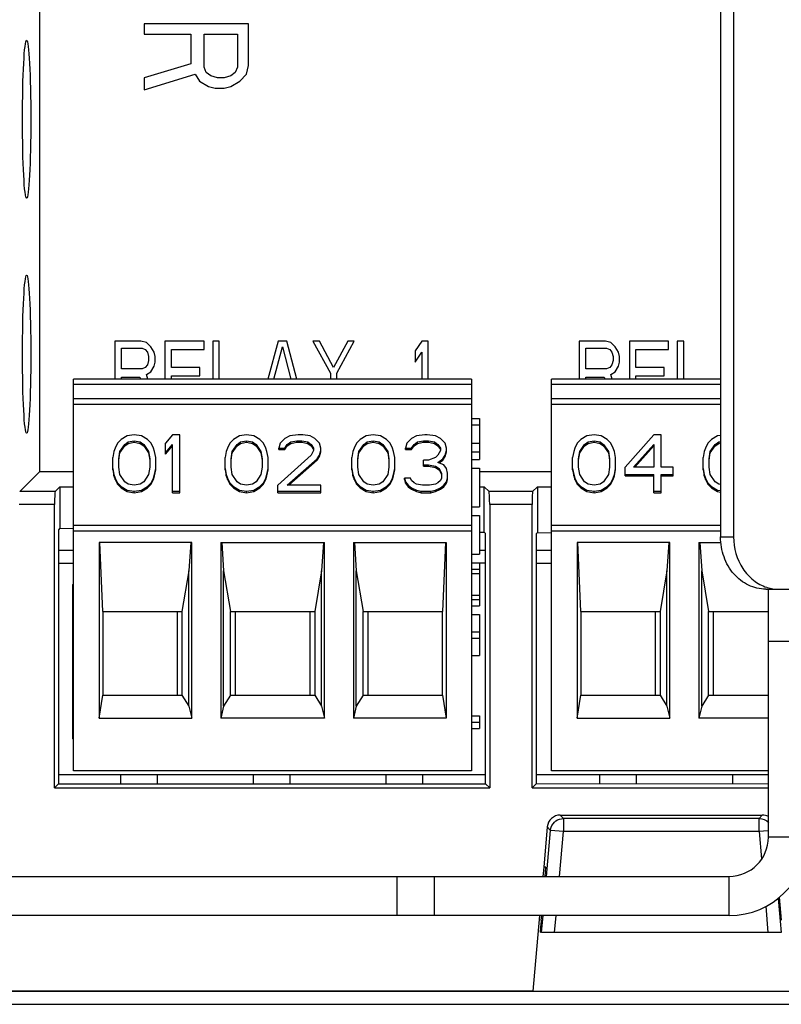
# Model space of a CAD drawing. Header units: millimetres. Extents: x 0 to 841, y 0 to 594.
# Tile 41 of 116: x 391 to 405, y 484 to 503. Entities that reach past the tile are written whole.
import ezdxf

# ---------------------------------------------------------------- set-up
doc = ezdxf.new("R2010")
doc.units = ezdxf.units.MM
doc.header["$LTSCALE"] = 46.255
doc.layers.get('0').update_dxf_attribs({"linetype": 'CONTINUOUS'})
for name, color, linetype in [('CURVES', 7, 'CONTINUOUS'), ('DRAFTS', 7, 'CONTINUOUS'), ('ECAD_132B5721', 7, 'CONTINUOUS'), ('ROUNDS', 7, 'CONTINUOUS')]:
    doc.layers.add(name, color=color, linetype=linetype)

msp = doc.modelspace()

# ---------------------------------------------------------------- linework, layer by layer
at = {"color": 7, "linetype": 'CONTINUOUS'}
for p, q in [((395.1052, 502.7298), (393.1052, 502.7298)), ((393.1052, 502.7298), (393.1052, 502.5298)), ((395.1052, 501.9298), (395.1052, 502.7298)), ((393.1052, 502.5298), (393.9988, 502.5298)), ((393.9988, 502.5298), (393.9988, 501.9631)), ((394.2541, 502.5298), (394.8924, 502.5298)), ((394.2541, 501.8965), (394.2541, 502.5298)), ((394.8924, 502.5298), (394.8924, 501.8965)), ((393.9988, 501.9631), (393.1052, 501.6965)), ((394.2967, 501.7965), (394.2541, 501.8965)), ((394.8924, 501.8965), (394.8498, 501.7965)), ((395.0626, 501.7631), (395.1052, 501.9298)), ((393.1052, 501.4631), (394.0839, 501.7631)), ((393.1052, 501.6965), (393.1052, 501.4631)), ((394.0839, 501.7631), (394.169, 501.6298)), ((394.169, 501.6298), (394.3392, 501.5298)), ((394.3818, 501.7298), (394.2967, 501.7965)), ((394.5094, 501.6965), (394.3818, 501.7298)), ((394.6371, 501.6965), (394.5094, 501.6965)), ((394.7647, 501.7298), (394.6371, 501.6965)), ((394.8498, 501.7965), (394.7647, 501.7298)), ((394.7647, 501.5298), (394.935, 501.6298)), ((394.935, 501.6298), (395.0626, 501.7631)), ((394.3392, 501.5298), (394.4669, 501.4965)), ((394.4669, 501.4965), (394.6371, 501.4965)), ((394.6371, 501.4965), (394.7647, 501.5298)), ((393.0452, 496.6498), (392.5452, 496.6498)), ((392.5452, 496.6498), (392.5452, 495.9198)), ((393.1493, 496.6232), (393.0452, 496.6498)), ((393.2327, 496.5434), (393.1493, 496.6232)), ((393.2952, 496.437), (393.2327, 496.5434)), ((394.2535, 496.6498), (393.5035, 496.6498)), ((393.5035, 496.6498), (393.5035, 495.9198)), ((394.2535, 496.4902), (394.2535, 496.6498)), ((394.5452, 496.6498), (394.4202, 496.6498)), ((394.4202, 496.6498), (394.4202, 495.9198)), ((394.5452, 495.9198), (394.5452, 496.6498)), ((395.6702, 496.6498), (395.4755, 495.9198)), ((395.5907, 495.9198), (395.7535, 496.5434)), ((395.8368, 496.6498), (395.6702, 496.6498)), ((395.7535, 496.5434), (395.9163, 495.9198)), ((396.0315, 495.9198), (395.8368, 496.6498)), ((396.4618, 496.6498), (396.3368, 496.6498)), ((396.3368, 496.6498), (396.6702, 496.0381)), ((396.7327, 496.1445), (396.4618, 496.6498)), ((397.0035, 496.6498), (396.7327, 496.1445)), ((396.7952, 496.0381), (397.1285, 496.6498)), ((397.1285, 496.6498), (397.0035, 496.6498)), ((398.4202, 496.6498), (398.2952, 496.4636)), ((398.5452, 496.6498), (398.4202, 496.6498)), ((398.5452, 495.9198), (398.5452, 496.6498)), ((401.9352, 496.6498), (401.4352, 496.6498)), ((401.4352, 496.6498), (401.4352, 495.9198)), ((402.0393, 496.6232), (401.9352, 496.6498)), ((402.1227, 496.5434), (402.0393, 496.6232)), ((402.1852, 496.437), (402.1227, 496.5434)), ((403.1435, 496.6498), (402.3935, 496.6498)), ((402.3935, 496.6498), (402.3935, 495.9198)), ((403.1435, 496.4902), (403.1435, 496.6498)), ((403.4352, 496.6498), (403.3102, 496.6498)), ((403.3102, 496.6498), (403.3102, 495.9198)), ((403.4352, 495.9198), (403.4352, 496.6498)), ((392.6702, 496.5168), (393.066, 496.5168)), ((392.6702, 496.1179), (392.6702, 496.5168)), ((393.066, 496.5168), (393.1285, 496.4902)), ((393.1285, 496.4902), (393.1702, 496.437)), ((393.1702, 496.437), (393.191, 496.3572)), ((393.191, 496.3572), (393.191, 496.2774)), ((393.316, 496.3572), (393.2952, 496.437)), ((393.316, 496.2508), (393.316, 496.3572)), ((393.6285, 496.4902), (394.2535, 496.4902)), ((393.6285, 496.1445), (393.6285, 496.4902)), ((398.2952, 496.4636), (398.2952, 496.2508)), ((398.2952, 496.2508), (398.4202, 496.437)), ((398.4202, 496.437), (398.4202, 495.9198)), ((401.5602, 496.5168), (401.956, 496.5168)), ((401.5602, 496.1179), (401.5602, 496.5168)), ((401.956, 496.5168), (402.0185, 496.4902)), ((402.0185, 496.4902), (402.0602, 496.437)), ((402.0602, 496.437), (402.081, 496.3572)), ((402.081, 496.3572), (402.081, 496.2774)), ((402.206, 496.3572), (402.1852, 496.437)), ((402.206, 496.2508), (402.206, 496.3572)), ((402.5185, 496.4902), (403.1435, 496.4902)), ((402.5185, 496.1445), (402.5185, 496.4902)), ((393.1285, 496.1445), (393.066, 496.1179)), ((393.1702, 496.1977), (393.1285, 496.1445)), ((393.191, 496.2774), (393.1702, 496.1977)), ((393.2327, 496.0647), (393.2952, 496.1711)), ((393.2952, 496.1711), (393.316, 496.2508)), ((394.1702, 496.1445), (393.6285, 496.1445)), ((394.1702, 495.9849), (394.1702, 496.1445)), ((402.0185, 496.1445), (401.956, 496.1179)), ((402.0602, 496.1977), (402.0185, 496.1445)), ((402.081, 496.2774), (402.0602, 496.1977)), ((402.1227, 496.0647), (402.1852, 496.1711)), ((402.1852, 496.1711), (402.206, 496.2508)), ((403.0602, 496.1445), (402.5185, 496.1445)), ((403.0602, 495.9849), (403.0602, 496.1445)), ((393.066, 496.1179), (392.6702, 496.1179)), ((392.6702, 495.9583), (393.0243, 495.9583)), ((392.6702, 495.9198), (392.6702, 495.9583)), ((393.0243, 495.9583), (393.035, 495.9227)), ((393.1493, 496.0115), (393.2327, 496.0647)), ((393.1774, 495.9198), (393.1493, 496.0115)), ((393.6285, 495.9849), (394.1702, 495.9849)), ((393.6285, 495.9198), (393.6285, 495.9849)), ((396.6702, 496.0381), (396.6702, 495.9198)), ((396.7952, 495.9198), (396.7952, 496.0381)), ((401.956, 496.1179), (401.5602, 496.1179)), ((401.5602, 495.9583), (401.9143, 495.9583)), ((401.5602, 495.9198), (401.5602, 495.9583)), ((401.9143, 495.9583), (401.9258, 495.9198)), ((402.0393, 496.0115), (402.1227, 496.0647)), ((402.0674, 495.9198), (402.0393, 496.0115)), ((402.5185, 495.9849), (403.0602, 495.9849)), ((402.5185, 495.9198), (402.5185, 495.9849)), ((399.3752, 495.9198), (391.7552, 495.9198)), ((391.7552, 488.4198), (391.7552, 495.9198)), ((399.3752, 495.9198), (399.3752, 488.4198)), ((404.1401, 495.9198), (400.9052, 495.9198)), ((400.9052, 488.4198), (400.9052, 495.9198)), ((399.3752, 495.5448), (391.7552, 495.5448)), ((391.7552, 495.4465), (399.3752, 495.4465)), ((404.1401, 495.5448), (400.9052, 495.5448)), ((400.9052, 495.4465), (404.1401, 495.4465)), ((399.3752, 495.1698), (399.5252, 495.1698)), ((399.3752, 495.046), (399.5252, 495.046)), ((399.5252, 495.1698), (399.5252, 494.386)), ((392.7802, 494.8347), (392.6656, 494.7656)), ((392.9177, 494.8578), (392.7802, 494.8347)), ((393.0552, 494.8347), (392.9177, 494.8578)), ((393.1697, 494.7656), (393.0552, 494.8347)), ((393.651, 494.8578), (393.5135, 494.6964)), ((393.7885, 494.8578), (393.651, 494.8578)), ((393.7885, 493.7484), (393.7885, 494.8578)), ((394.9302, 494.8347), (394.8156, 494.7656)), ((395.0677, 494.8578), (394.9302, 494.8347)), ((395.2052, 494.8347), (395.0677, 494.8578)), ((395.3197, 494.7656), (395.2052, 494.8347)), ((395.8927, 494.8347), (395.801, 494.7886)), ((396.0531, 494.8578), (395.8927, 494.8347)), ((396.1447, 494.8578), (396.0531, 494.8578)), ((396.2822, 494.8347), (396.1447, 494.8578)), ((396.3739, 494.7886), (396.2822, 494.8347)), ((397.3552, 494.8347), (397.2406, 494.7656)), ((397.4927, 494.8578), (397.3552, 494.8347)), ((397.6302, 494.8347), (397.4927, 494.8578)), ((397.7447, 494.7656), (397.6302, 494.8347)), ((398.3177, 494.8347), (398.226, 494.7886)), ((398.4781, 494.8578), (398.3177, 494.8347)), ((398.5239, 494.8578), (398.4781, 494.8578)), ((398.6843, 494.8347), (398.5239, 494.8578)), ((398.776, 494.7886), (398.6843, 494.8347)), ((401.5802, 494.8347), (401.4656, 494.7656)), ((401.7177, 494.8578), (401.5802, 494.8347)), ((401.8552, 494.8347), (401.7177, 494.8578)), ((401.9697, 494.7656), (401.8552, 494.8347)), ((402.8635, 494.8578), (402.3135, 494.2355)), ((403.001, 494.8578), (402.8635, 494.8578)), ((403.001, 494.2355), (403.001, 494.8578)), ((404.0802, 494.8347), (403.9656, 494.7656)), ((404.1401, 494.8448), (404.0802, 494.8347)), ((392.5968, 494.6964), (392.551, 494.6042)), ((392.6656, 494.7656), (392.5968, 494.6964)), ((392.6427, 494.5351), (392.7343, 494.6734)), ((392.6427, 494.509), (392.7343, 494.6473)), ((392.7343, 494.6734), (392.8031, 494.7195)), ((392.7343, 494.6473), (392.8031, 494.6934)), ((392.7343, 494.6473), (392.7343, 494.6734)), ((392.8031, 494.7195), (392.9177, 494.7425)), ((392.8031, 494.6934), (392.8031, 494.7195)), ((392.8031, 494.6934), (392.9177, 494.7165)), ((392.9177, 494.7425), (393.0322, 494.7195)), ((392.9177, 494.7165), (392.9177, 494.7425)), ((392.9177, 494.7165), (393.0322, 494.6934)), ((393.0322, 494.7195), (393.101, 494.6734)), ((393.0322, 494.6934), (393.0322, 494.7195)), ((393.0322, 494.6934), (393.101, 494.6473)), ((393.101, 494.6734), (393.1927, 494.5351)), ((393.101, 494.6473), (393.101, 494.6734)), ((393.101, 494.6473), (393.1927, 494.509)), ((393.2385, 494.6964), (393.1697, 494.7656)), ((393.2843, 494.6042), (393.2385, 494.6964)), ((393.5135, 494.486), (393.5135, 494.6964)), ((393.5135, 494.512), (393.651, 494.6734)), ((393.5135, 494.486), (393.651, 494.6473)), ((393.651, 493.7484), (393.651, 494.6734)), ((394.7468, 494.6964), (394.701, 494.6042)), ((394.8156, 494.7656), (394.7468, 494.6964)), ((394.7927, 494.5351), (394.8843, 494.6734)), ((394.7927, 494.509), (394.8843, 494.6473)), ((394.8843, 494.6734), (394.9531, 494.7195)), ((394.8843, 494.6473), (394.9531, 494.6934)), ((394.8843, 494.6473), (394.8843, 494.6734)), ((394.9531, 494.7195), (395.0677, 494.7425)), ((394.9531, 494.6934), (394.9531, 494.7195)), ((394.9531, 494.6934), (395.0677, 494.7165)), ((395.0677, 494.7425), (395.1822, 494.7195)), ((395.0677, 494.7165), (395.0677, 494.7425)), ((395.0677, 494.7165), (395.1822, 494.6934)), ((395.1822, 494.7195), (395.251, 494.6734)), ((395.1822, 494.6934), (395.1822, 494.7195)), ((395.1822, 494.6934), (395.251, 494.6473)), ((395.251, 494.6734), (395.3427, 494.5351)), ((395.251, 494.6473), (395.251, 494.6734)), ((395.251, 494.6473), (395.3427, 494.509)), ((395.3885, 494.6964), (395.3197, 494.7656)), ((395.4343, 494.6042), (395.3885, 494.6964)), ((395.7093, 494.6964), (395.6864, 494.6042)), ((395.801, 494.7886), (395.7093, 494.6964)), ((395.801, 494.6042), (395.8468, 494.6734)), ((395.801, 494.5782), (395.8468, 494.6473)), ((395.8468, 494.6734), (395.9156, 494.7195)), ((395.8468, 494.6473), (395.9156, 494.6934)), ((395.8468, 494.6473), (395.8468, 494.6734)), ((395.9156, 494.7195), (396.0302, 494.7425)), ((395.9156, 494.6934), (395.9156, 494.7195)), ((395.9156, 494.6934), (396.0302, 494.7165)), ((396.0302, 494.7425), (396.1218, 494.7425)), ((396.0302, 494.7165), (396.0302, 494.7425)), ((396.0302, 494.7165), (396.1218, 494.7165)), ((396.1218, 494.7425), (396.2364, 494.7195)), ((396.1218, 494.7165), (396.1218, 494.7425)), ((396.1218, 494.7165), (396.2364, 494.6934)), ((396.2364, 494.7195), (396.3052, 494.6734)), ((396.2364, 494.6934), (396.2364, 494.7195)), ((396.2364, 494.6934), (396.3052, 494.6473)), ((396.3052, 494.6734), (396.351, 494.6042)), ((396.3052, 494.6473), (396.3052, 494.6734)), ((396.3052, 494.6473), (396.351, 494.5782)), ((396.4656, 494.6964), (396.3739, 494.7886)), ((396.4885, 494.6042), (396.4656, 494.6964)), ((397.1718, 494.6964), (397.126, 494.6042)), ((397.2406, 494.7656), (397.1718, 494.6964)), ((397.2177, 494.5351), (397.3093, 494.6734)), ((397.2177, 494.509), (397.3093, 494.6473)), ((397.3093, 494.6734), (397.3781, 494.7195)), ((397.3093, 494.6473), (397.3781, 494.6934)), ((397.3093, 494.6473), (397.3093, 494.6734)), ((397.3781, 494.7195), (397.4927, 494.7425)), ((397.3781, 494.6934), (397.3781, 494.7195)), ((397.3781, 494.6934), (397.4927, 494.7165)), ((397.4927, 494.7425), (397.6072, 494.7195)), ((397.4927, 494.7165), (397.4927, 494.7425)), ((397.4927, 494.7165), (397.6072, 494.6934)), ((397.6072, 494.7195), (397.676, 494.6734)), ((397.6072, 494.6934), (397.6072, 494.7195)), ((397.6072, 494.6934), (397.676, 494.6473)), ((397.676, 494.6734), (397.7677, 494.5351)), ((397.676, 494.6473), (397.676, 494.6734)), ((397.676, 494.6473), (397.7677, 494.509)), ((397.8135, 494.6964), (397.7447, 494.7656)), ((397.8593, 494.6042), (397.8135, 494.6964)), ((398.1343, 494.6964), (398.1114, 494.6042)), ((398.226, 494.7886), (398.1343, 494.6964)), ((398.226, 494.6042), (398.2718, 494.6734)), ((398.226, 494.5782), (398.2718, 494.6473)), ((398.2718, 494.6734), (398.3406, 494.7195)), ((398.2718, 494.6473), (398.3406, 494.6934)), ((398.2718, 494.6473), (398.2718, 494.6734)), ((398.3406, 494.7195), (398.4552, 494.7425)), ((398.3406, 494.6934), (398.3406, 494.7195)), ((398.3406, 494.6934), (398.4552, 494.7165)), ((398.4552, 494.7425), (398.5468, 494.7425)), ((398.4552, 494.7165), (398.4552, 494.7425)), ((398.4552, 494.7165), (398.5468, 494.7165)), ((398.5468, 494.7425), (398.6614, 494.7195)), ((398.5468, 494.7165), (398.5468, 494.7425)), ((398.5468, 494.7165), (398.6614, 494.6934)), ((398.6614, 494.7195), (398.7302, 494.6734)), ((398.6614, 494.6934), (398.6614, 494.7195)), ((398.6614, 494.6934), (398.7302, 494.6473)), ((398.7302, 494.6734), (398.776, 494.6042)), ((398.7302, 494.6473), (398.7302, 494.6734)), ((398.7302, 494.6473), (398.776, 494.5782)), ((398.8677, 494.6964), (398.776, 494.7886)), ((398.8906, 494.6042), (398.8677, 494.6964)), ((399.3752, 494.6954), (399.5252, 494.6954)), ((401.3968, 494.6964), (401.351, 494.6042)), ((401.4656, 494.7656), (401.3968, 494.6964)), ((401.4427, 494.5351), (401.5343, 494.6734)), ((401.4427, 494.509), (401.5343, 494.6473)), ((401.5343, 494.6734), (401.6031, 494.7195)), ((401.5343, 494.6473), (401.6031, 494.6934)), ((401.5343, 494.6473), (401.5343, 494.6734)), ((401.6031, 494.7195), (401.7177, 494.7425)), ((401.6031, 494.6934), (401.6031, 494.7195)), ((401.6031, 494.6934), (401.7177, 494.7165)), ((401.7177, 494.7425), (401.8322, 494.7195)), ((401.7177, 494.7165), (401.7177, 494.7425)), ((401.7177, 494.7165), (401.8322, 494.6934)), ((401.8322, 494.7195), (401.901, 494.6734)), ((401.8322, 494.6934), (401.8322, 494.7195)), ((401.8322, 494.6934), (401.901, 494.6473)), ((401.901, 494.6734), (401.9927, 494.5351)), ((401.901, 494.6473), (401.901, 494.6734)), ((401.901, 494.6473), (401.9927, 494.509)), ((402.0385, 494.6964), (401.9697, 494.7656)), ((402.0843, 494.6042), (402.0385, 494.6964)), ((402.4739, 494.2355), (402.8635, 494.6734)), ((402.4971, 494.2355), (402.8635, 494.6473)), ((402.8635, 494.6734), (402.8635, 494.2355)), ((403.8968, 494.6964), (403.851, 494.6042)), ((403.9656, 494.7656), (403.8968, 494.6964)), ((403.9427, 494.5351), (404.0343, 494.6734)), ((403.9427, 494.509), (404.0343, 494.6473)), ((404.0343, 494.6734), (404.1031, 494.7195)), ((404.0343, 494.6473), (404.1031, 494.6934)), ((404.0343, 494.6473), (404.0343, 494.6734)), ((404.1031, 494.7195), (404.1401, 494.7269)), ((404.1031, 494.6934), (404.1031, 494.7195)), ((404.1031, 494.6934), (404.1401, 494.7009)), ((392.5281, 494.5351), (392.5052, 494.4198)), ((392.551, 494.6042), (392.5281, 494.5351)), ((392.6197, 494.3968), (392.6427, 494.5351)), ((392.6197, 494.3707), (392.6427, 494.509)), ((392.6427, 494.509), (392.6427, 494.5351)), ((393.1927, 494.509), (393.1927, 494.5351)), ((393.1927, 494.5351), (393.2156, 494.3968)), ((393.1927, 494.509), (393.2156, 494.3707)), ((393.3072, 494.5351), (393.2843, 494.6042)), ((393.3302, 494.4198), (393.3072, 494.5351)), ((394.6781, 494.5351), (394.6552, 494.4198)), ((394.701, 494.6042), (394.6781, 494.5351)), ((394.7697, 494.3968), (394.7927, 494.5351)), ((394.7697, 494.3707), (394.7927, 494.509)), ((394.7927, 494.509), (394.7927, 494.5351)), ((395.3427, 494.509), (395.3427, 494.5351)), ((395.3427, 494.5351), (395.3656, 494.3968)), ((395.3427, 494.509), (395.3656, 494.3707)), ((395.4572, 494.5351), (395.4343, 494.6042)), ((395.4802, 494.4198), (395.4572, 494.5351)), ((396.3052, 494.4659), (395.6635, 493.8897)), ((395.6864, 494.6042), (395.801, 494.6042)), ((395.6864, 494.5782), (395.6864, 494.6042)), ((395.6864, 494.5782), (395.801, 494.5782)), ((395.801, 494.5782), (395.801, 494.6042)), ((396.351, 494.5581), (396.3052, 494.4659)), ((396.351, 494.6042), (396.351, 494.5581)), ((396.4197, 494.3968), (396.4656, 494.4659)), ((396.4656, 494.4659), (396.4885, 494.5581)), ((396.4656, 494.4399), (396.4885, 494.5321)), ((396.4656, 494.4399), (396.4656, 494.4659)), ((396.4885, 494.5321), (396.4885, 494.6042)), ((397.1031, 494.5351), (397.0802, 494.4198)), ((397.126, 494.6042), (397.1031, 494.5351)), ((397.1947, 494.3968), (397.2177, 494.5351)), ((397.1947, 494.3707), (397.2177, 494.509)), ((397.2177, 494.509), (397.2177, 494.5351)), ((397.7677, 494.509), (397.7677, 494.5351)), ((397.7677, 494.5351), (397.7906, 494.3968)), ((397.7677, 494.509), (397.7906, 494.3707)), ((397.8822, 494.5351), (397.8593, 494.6042)), ((397.9052, 494.4198), (397.8822, 494.5351)), ((398.1114, 494.6042), (398.226, 494.6042)), ((398.1114, 494.5782), (398.1114, 494.6042)), ((398.1114, 494.5782), (398.226, 494.5782)), ((398.226, 494.5782), (398.226, 494.6042)), ((398.7302, 494.4659), (398.6843, 494.4198)), ((398.776, 494.5581), (398.7302, 494.4659)), ((398.776, 494.6042), (398.776, 494.5581)), ((398.8218, 494.3968), (398.8677, 494.4659)), ((398.8677, 494.4659), (398.8906, 494.5581)), ((398.8677, 494.4399), (398.8906, 494.5321)), ((398.8677, 494.4399), (398.8677, 494.4659)), ((398.8906, 494.5321), (398.8906, 494.6042)), ((399.3752, 494.5304), (399.5252, 494.5304)), ((401.3281, 494.5351), (401.3052, 494.4198)), ((401.351, 494.6042), (401.3281, 494.5351)), ((401.4197, 494.3968), (401.4427, 494.5351)), ((401.4197, 494.3707), (401.4427, 494.509)), ((401.4427, 494.509), (401.4427, 494.5351)), ((401.9927, 494.5351), (402.0156, 494.3968)), ((401.9927, 494.509), (401.9927, 494.5351)), ((401.9927, 494.509), (402.0156, 494.3707)), ((402.1072, 494.5351), (402.0843, 494.6042)), ((402.1302, 494.4198), (402.1072, 494.5351)), ((403.8281, 494.5351), (403.8052, 494.4198)), ((403.851, 494.6042), (403.8281, 494.5351)), ((403.9197, 494.3968), (403.9427, 494.5351)), ((403.9197, 494.3707), (403.9427, 494.509)), ((403.9427, 494.509), (403.9427, 494.5351)), ((392.5052, 494.1864), (392.5052, 494.4198)), ((392.6197, 494.2355), (392.6197, 494.3968)), ((393.2156, 494.3968), (393.2156, 494.2355)), ((393.3302, 494.1864), (393.3302, 494.4198)), ((394.6552, 494.1864), (394.6552, 494.4198)), ((394.7697, 494.2355), (394.7697, 494.3968)), ((395.3656, 494.3968), (395.3656, 494.2355)), ((395.4802, 494.1864), (395.4802, 494.4198)), ((395.8468, 493.8897), (396.4197, 494.3968)), ((395.8763, 493.8897), (396.4197, 494.3707)), ((396.4197, 494.3707), (396.4656, 494.4399)), ((396.4197, 494.3707), (396.4197, 494.3968)), ((397.0802, 494.1864), (397.0802, 494.4198)), ((397.1947, 494.2355), (397.1947, 494.3968)), ((397.7906, 494.3968), (397.7906, 494.2355)), ((397.9052, 494.1864), (397.9052, 494.4198)), ((398.5468, 494.3737), (398.4552, 494.3737)), ((398.4552, 494.2555), (398.4552, 494.3737)), ((398.4552, 494.2815), (398.5468, 494.2815)), ((398.4552, 494.2555), (398.5468, 494.2555)), ((398.6843, 494.4198), (398.5468, 494.3737)), ((398.5468, 494.2815), (398.6843, 494.2585)), ((398.5468, 494.2555), (398.5468, 494.2815)), ((398.5468, 494.2555), (398.6843, 494.2325)), ((398.6843, 494.2585), (398.7531, 494.2124)), ((398.6843, 494.2325), (398.6843, 494.2585)), ((398.7302, 494.3276), (398.8218, 494.3968)), ((398.8447, 494.2815), (398.7302, 494.3276)), ((398.7527, 494.3186), (398.8218, 494.3707)), ((398.8218, 494.3707), (398.8677, 494.4399)), ((398.8218, 494.3707), (398.8218, 494.3968)), ((398.8906, 494.2124), (398.8447, 494.2815)), ((399.3752, 494.386), (399.5252, 494.386)), ((401.3052, 494.1864), (401.3052, 494.4198)), ((401.4197, 494.2355), (401.4197, 494.3968)), ((402.0156, 494.3968), (402.0156, 494.2355)), ((402.1302, 494.1864), (402.1302, 494.4198)), ((403.8052, 494.1864), (403.8052, 494.4198)), ((403.9197, 494.2355), (403.9197, 494.3968)), ((392.5052, 494.2124), (392.5281, 494.0972)), ((392.5052, 494.1864), (392.5281, 494.0711)), ((392.5281, 494.0972), (392.551, 494.028)), ((392.5281, 494.0711), (392.5281, 494.0972)), ((392.5281, 494.0711), (392.551, 494.002)), ((392.6427, 494.0972), (392.6197, 494.2355)), ((392.7343, 493.9589), (392.6427, 494.0972)), ((393.1927, 494.0972), (393.101, 493.9589)), ((393.2156, 494.2355), (393.1927, 494.0972)), ((393.2843, 494.028), (393.3072, 494.0972)), ((393.2843, 494.002), (393.3072, 494.0711)), ((393.3072, 494.0972), (393.3302, 494.2124)), ((393.3072, 494.0711), (393.3302, 494.1864)), ((393.3072, 494.0711), (393.3072, 494.0972)), ((394.6552, 494.2124), (394.6781, 494.0972)), ((394.6552, 494.1864), (394.6781, 494.0711)), ((394.6781, 494.0711), (394.6781, 494.0972)), ((394.6781, 494.0972), (394.701, 494.028)), ((394.6781, 494.0711), (394.701, 494.002)), ((394.7927, 494.0972), (394.7697, 494.2355)), ((394.8843, 493.9589), (394.7927, 494.0972)), ((395.3427, 494.0972), (395.251, 493.9589)), ((395.3656, 494.2355), (395.3427, 494.0972)), ((395.4343, 494.028), (395.4572, 494.0972)), ((395.4343, 494.002), (395.4572, 494.0711)), ((395.4572, 494.0972), (395.4802, 494.2124)), ((395.4572, 494.0711), (395.4802, 494.1864)), ((395.4572, 494.0711), (395.4572, 494.0972)), ((397.0802, 494.2124), (397.1031, 494.0972)), ((397.0802, 494.1864), (397.1031, 494.0711)), ((397.1031, 494.0972), (397.126, 494.028)), ((397.1031, 494.0711), (397.1031, 494.0972)), ((397.1031, 494.0711), (397.126, 494.002)), ((397.2177, 494.0972), (397.1947, 494.2355)), ((397.3093, 493.9589), (397.2177, 494.0972)), ((397.7677, 494.0972), (397.676, 493.9589)), ((397.7906, 494.2355), (397.7677, 494.0972)), ((397.8593, 494.028), (397.8822, 494.0972)), ((397.8593, 494.002), (397.8822, 494.0711)), ((397.8822, 494.0972), (397.9052, 494.2124)), ((397.8822, 494.0711), (397.9052, 494.1864)), ((397.8822, 494.0711), (397.8822, 494.0972)), ((398.6843, 494.2325), (398.7531, 494.1864)), ((398.7531, 494.2124), (398.7989, 494.1202)), ((398.7531, 494.1864), (398.7531, 494.2124)), ((398.7531, 494.1864), (398.7989, 494.0942)), ((398.7989, 494.1202), (398.7989, 494.028)), ((398.9135, 494.1202), (398.8906, 494.2124)), ((398.9135, 494.002), (398.9135, 494.1202)), ((399.3752, 494.221), (399.5252, 494.221)), ((399.5252, 494.221), (399.5252, 493.4785)), ((401.3052, 494.2124), (401.3281, 494.0972)), ((401.3052, 494.1864), (401.3281, 494.0711)), ((401.3281, 494.0972), (401.351, 494.028)), ((401.3281, 494.0711), (401.3281, 494.0972)), ((401.3281, 494.0711), (401.351, 494.002)), ((401.4427, 494.0972), (401.4197, 494.2355)), ((401.5343, 493.9589), (401.4427, 494.0972)), ((401.9927, 494.0972), (401.901, 493.9589)), ((402.0156, 494.2355), (401.9927, 494.0972)), ((402.0843, 494.028), (402.1072, 494.0972)), ((402.0843, 494.002), (402.1072, 494.0711)), ((402.1072, 494.0972), (402.1302, 494.2124)), ((402.1072, 494.0711), (402.1302, 494.1864)), ((402.1072, 494.0711), (402.1072, 494.0972)), ((402.3135, 494.0711), (402.3135, 494.2355)), ((402.3135, 494.0972), (402.8635, 494.0972)), ((402.3135, 494.0711), (402.8635, 494.0711)), ((402.8635, 494.2355), (402.4739, 494.2355)), ((402.8635, 493.7484), (402.8635, 494.0972)), ((403.2302, 494.2355), (403.001, 494.2355)), ((403.001, 494.0972), (403.2302, 494.0972)), ((403.001, 493.7484), (403.001, 494.0972)), ((403.001, 494.0711), (403.2302, 494.0711)), ((403.2302, 494.0711), (403.2302, 494.2355)), ((403.8052, 494.2124), (403.8281, 494.0972)), ((403.8052, 494.1864), (403.8281, 494.0711)), ((403.8281, 494.0972), (403.851, 494.028)), ((403.8281, 494.0711), (403.8281, 494.0972)), ((403.8281, 494.0711), (403.851, 494.002)), ((403.9427, 494.0972), (403.9197, 494.2355)), ((404.0343, 493.9589), (403.9427, 494.0972)), ((392.551, 494.028), (392.5968, 493.9358)), ((392.551, 494.002), (392.551, 494.028)), ((392.551, 494.002), (392.5968, 493.9098)), ((392.5968, 493.9358), (392.6656, 493.8667)), ((392.5968, 493.9098), (392.5968, 493.9358)), ((392.5968, 493.9098), (392.6656, 493.8406)), ((392.8031, 493.9128), (392.7343, 493.9589)), ((392.9177, 493.8897), (392.8031, 493.9128)), ((393.0322, 493.9128), (392.9177, 493.8897)), ((393.101, 493.9589), (393.0322, 493.9128)), ((393.1697, 493.8667), (393.2385, 493.9358)), ((393.1697, 493.8406), (393.2385, 493.9098)), ((393.2385, 493.9358), (393.2843, 494.028)), ((393.2385, 493.9098), (393.2843, 494.002)), ((393.2385, 493.9098), (393.2385, 493.9358)), ((393.2843, 494.002), (393.2843, 494.028)), ((394.701, 494.028), (394.7468, 493.9358)), ((394.701, 494.002), (394.701, 494.028)), ((394.701, 494.002), (394.7468, 493.9098)), ((394.7468, 493.9358), (394.8156, 493.8667)), ((394.7468, 493.9098), (394.7468, 493.9358)), ((394.7468, 493.9098), (394.8156, 493.8406)), ((394.9531, 493.9128), (394.8843, 493.9589)), ((395.0677, 493.8897), (394.9531, 493.9128)), ((395.1822, 493.9128), (395.0677, 493.8897)), ((395.251, 493.9589), (395.1822, 493.9128)), ((395.3197, 493.8667), (395.3885, 493.9358)), ((395.3197, 493.8406), (395.3885, 493.9098)), ((395.3885, 493.9358), (395.4343, 494.028)), ((395.3885, 493.9098), (395.4343, 494.002)), ((395.3885, 493.9098), (395.3885, 493.9358)), ((395.4343, 494.002), (395.4343, 494.028)), ((395.6635, 493.7484), (395.6635, 493.8897)), ((396.4885, 493.8897), (395.8468, 493.8897)), ((396.4885, 493.7484), (396.4885, 493.8897)), ((397.126, 494.028), (397.1718, 493.9358)), ((397.126, 494.002), (397.126, 494.028)), ((397.126, 494.002), (397.1718, 493.9098)), ((397.1718, 493.9358), (397.2406, 493.8667)), ((397.1718, 493.9098), (397.1718, 493.9358)), ((397.1718, 493.9098), (397.2406, 493.8406)), ((397.3781, 493.9128), (397.3093, 493.9589)), ((397.4927, 493.8897), (397.3781, 493.9128)), ((397.6072, 493.9128), (397.4927, 493.8897)), ((397.676, 493.9589), (397.6072, 493.9128)), ((397.7447, 493.8667), (397.8135, 493.9358)), ((397.7447, 493.8406), (397.8135, 493.9098)), ((397.8135, 493.9358), (397.8593, 494.028)), ((397.8135, 493.9098), (397.8593, 494.002)), ((397.8135, 493.9098), (397.8135, 493.9358)), ((397.8593, 494.002), (397.8593, 494.028)), ((398.2031, 494.028), (398.0885, 494.028)), ((398.0885, 494.028), (398.1114, 493.9589)), ((398.0885, 494.002), (398.0885, 494.028)), ((398.0885, 494.002), (398.1114, 493.9328)), ((398.1114, 493.9589), (398.1572, 493.8897)), ((398.1114, 493.9328), (398.1114, 493.9589)), ((398.1114, 493.9328), (398.1572, 493.8637)), ((398.1572, 493.8897), (398.226, 493.8436)), ((398.1572, 493.8637), (398.1572, 493.8897)), ((398.226, 493.9819), (398.2031, 494.028)), ((398.2718, 493.9358), (398.226, 493.9819)), ((398.3177, 493.9128), (398.2718, 493.9358)), ((398.4322, 493.8897), (398.3177, 493.9128)), ((398.5697, 493.8897), (398.4322, 493.8897)), ((398.6843, 493.9128), (398.5697, 493.8897)), ((398.7302, 493.9358), (398.6843, 493.9128)), ((398.776, 493.9819), (398.7302, 493.9358)), ((398.7989, 494.028), (398.776, 493.9819)), ((398.776, 493.8436), (398.8447, 493.8897)), ((398.8447, 493.8897), (398.8906, 493.9589)), ((398.8447, 493.8637), (398.8906, 493.9328)), ((398.8447, 493.8637), (398.8447, 493.8897)), ((398.8906, 493.9589), (398.9135, 494.028)), ((398.8906, 493.9328), (398.9135, 494.002)), ((398.8906, 493.9328), (398.8906, 493.9589)), ((401.351, 494.028), (401.3968, 493.9358)), ((401.351, 494.002), (401.351, 494.028)), ((401.351, 494.002), (401.3968, 493.9098)), ((401.3968, 493.9358), (401.4656, 493.8667)), ((401.3968, 493.9098), (401.3968, 493.9358)), ((401.3968, 493.9098), (401.4656, 493.8406)), ((401.6031, 493.9128), (401.5343, 493.9589)), ((401.7177, 493.8897), (401.6031, 493.9128)), ((401.8322, 493.9128), (401.7177, 493.8897)), ((401.901, 493.9589), (401.8322, 493.9128)), ((401.9697, 493.8667), (402.0385, 493.9358)), ((401.9697, 493.8406), (402.0385, 493.9098)), ((402.0385, 493.9358), (402.0843, 494.028)), ((402.0385, 493.9098), (402.0843, 494.002)), ((402.0385, 493.9098), (402.0385, 493.9358)), ((402.0843, 494.002), (402.0843, 494.028)), ((403.851, 494.028), (403.8968, 493.9358)), ((403.851, 494.002), (403.851, 494.028)), ((403.851, 494.002), (403.8968, 493.9098)), ((403.8968, 493.9358), (403.9656, 493.8667)), ((403.8968, 493.9098), (403.8968, 493.9358)), ((403.8968, 493.9098), (403.9656, 493.8406)), ((404.1031, 493.9128), (404.0343, 493.9589)), ((404.1401, 493.9053), (404.1031, 493.9128)), ((392.6656, 493.8667), (392.7802, 493.7975)), ((392.6656, 493.8406), (392.6656, 493.8667)), ((392.6656, 493.8406), (392.7802, 493.7715)), ((392.7802, 493.7975), (392.9177, 493.7745)), ((392.7802, 493.7715), (392.7802, 493.7975)), ((392.7802, 493.7715), (392.9177, 493.7484)), ((392.9177, 493.7745), (393.0552, 493.7975)), ((392.9177, 493.7484), (392.9177, 493.7745)), ((392.9177, 493.7484), (393.0552, 493.7715)), ((393.0552, 493.7975), (393.1697, 493.8667)), ((393.0552, 493.7715), (393.1697, 493.8406)), ((393.0552, 493.7715), (393.0552, 493.7975)), ((393.1697, 493.8406), (393.1697, 493.8667)), ((393.651, 493.7745), (393.7885, 493.7745)), ((393.651, 493.7484), (393.7885, 493.7484)), ((394.8156, 493.8667), (394.9302, 493.7975)), ((394.8156, 493.8406), (394.8156, 493.8667)), ((394.8156, 493.8406), (394.9302, 493.7715)), ((394.9302, 493.7975), (395.0677, 493.7745)), ((394.9302, 493.7715), (394.9302, 493.7975)), ((394.9302, 493.7715), (395.0677, 493.7484)), ((395.0677, 493.7745), (395.2052, 493.7975)), ((395.0677, 493.7484), (395.0677, 493.7745)), ((395.0677, 493.7484), (395.2052, 493.7715)), ((395.2052, 493.7975), (395.3197, 493.8667)), ((395.2052, 493.7715), (395.3197, 493.8406)), ((395.2052, 493.7715), (395.2052, 493.7975)), ((395.3197, 493.8406), (395.3197, 493.8667)), ((395.6635, 493.7745), (396.4885, 493.7745)), ((395.6635, 493.7484), (396.4885, 493.7484)), ((397.2406, 493.8667), (397.3552, 493.7975)), ((397.2406, 493.8406), (397.2406, 493.8667)), ((397.2406, 493.8406), (397.3552, 493.7715)), ((397.3552, 493.7975), (397.4927, 493.7745)), ((397.3552, 493.7715), (397.3552, 493.7975)), ((397.3552, 493.7715), (397.4927, 493.7484)), ((397.4927, 493.7745), (397.6302, 493.7975)), ((397.4927, 493.7484), (397.4927, 493.7745)), ((397.4927, 493.7484), (397.6302, 493.7715)), ((397.6302, 493.7975), (397.7447, 493.8667)), ((397.6302, 493.7715), (397.7447, 493.8406)), ((397.6302, 493.7715), (397.6302, 493.7975)), ((397.7447, 493.8406), (397.7447, 493.8667)), ((398.1572, 493.8637), (398.226, 493.8176)), ((398.226, 493.8436), (398.3177, 493.7975)), ((398.226, 493.8176), (398.226, 493.8436)), ((398.226, 493.8176), (398.3177, 493.7715)), ((398.3177, 493.7975), (398.4093, 493.7745)), ((398.3177, 493.7715), (398.3177, 493.7975)), ((398.3177, 493.7715), (398.4093, 493.7484)), ((398.4093, 493.7745), (398.5927, 493.7745)), ((398.4093, 493.7484), (398.4093, 493.7745)), ((398.4093, 493.7484), (398.5927, 493.7484)), ((398.5927, 493.7745), (398.6843, 493.7975)), ((398.5927, 493.7484), (398.5927, 493.7745)), ((398.5927, 493.7484), (398.6843, 493.7715)), ((398.6843, 493.7975), (398.776, 493.8436)), ((398.6843, 493.7715), (398.776, 493.8176)), ((398.6843, 493.7715), (398.6843, 493.7975)), ((398.776, 493.8176), (398.8447, 493.8637)), ((398.776, 493.8176), (398.776, 493.8436)), ((401.4656, 493.8667), (401.5802, 493.7975)), ((401.4656, 493.8406), (401.4656, 493.8667)), ((401.4656, 493.8406), (401.5802, 493.7715)), ((401.5802, 493.7975), (401.7177, 493.7745)), ((401.5802, 493.7715), (401.5802, 493.7975)), ((401.5802, 493.7715), (401.7177, 493.7484)), ((401.7177, 493.7745), (401.8552, 493.7975)), ((401.7177, 493.7484), (401.7177, 493.7745)), ((401.7177, 493.7484), (401.8552, 493.7715)), ((401.8552, 493.7975), (401.9697, 493.8667)), ((401.8552, 493.7715), (401.9697, 493.8406)), ((401.8552, 493.7715), (401.8552, 493.7975)), ((401.9697, 493.8406), (401.9697, 493.8667)), ((402.8635, 493.7745), (403.001, 493.7745)), ((402.8635, 493.7484), (403.001, 493.7484)), ((403.9656, 493.8667), (404.0802, 493.7975)), ((403.9656, 493.8406), (403.9656, 493.8667)), ((403.9656, 493.8406), (404.0802, 493.7715)), ((404.0802, 493.7975), (404.1401, 493.7875)), ((404.0802, 493.7715), (404.0802, 493.7975)), ((404.0802, 493.7715), (404.1401, 493.7614)), ((399.3752, 493.4785), (399.5252, 493.4785)), ((399.3752, 493.3135), (399.5252, 493.3135)), ((399.5252, 493.3135), (399.5252, 492.571)), ((399.3752, 493.1198), (391.7552, 493.1198)), ((404.1401, 493.1198), (400.9052, 493.1198)), ((394.0189, 492.7948), (392.2457, 492.7948)), ((392.2457, 492.7948), (392.2457, 489.4281)), ((392.3127, 491.4698), (392.2586, 492.7948)), ((393.9982, 492.7948), (393.9627, 492.2525)), ((394.0189, 489.4281), (394.0189, 492.7948)), ((394.5714, 492.7948), (396.5589, 492.7948)), ((394.5714, 492.7948), (394.5714, 489.4281)), ((394.5921, 492.7948), (394.6277, 492.2525)), ((396.5382, 492.7948), (396.5027, 492.2525)), ((396.5589, 489.4281), (396.5589, 492.7948)), ((397.1114, 492.7948), (398.8846, 492.7948)), ((397.1114, 492.7948), (397.1114, 489.4281)), ((397.1321, 492.7948), (397.1677, 492.2525)), ((398.8717, 492.7948), (398.8177, 491.4698)), ((398.8846, 492.7948), (398.8846, 489.4281)), ((403.1689, 492.7948), (401.3957, 492.7948)), ((401.3957, 492.7948), (401.3957, 489.4281)), ((401.4627, 491.4698), (401.4086, 492.7948)), ((403.1482, 492.7948), (403.1127, 492.2525)), ((403.1689, 489.4281), (403.1689, 492.7948)), ((403.7214, 492.7948), (404.1521, 492.7948)), ((403.7214, 492.7948), (403.7214, 489.4281)), ((403.7421, 492.7948), (403.7777, 492.2525)), ((399.3752, 492.571), (399.5252, 492.571)), ((399.3752, 492.406), (399.5252, 492.406)), ((399.5252, 492.406), (399.5252, 491.581)), ((393.9627, 492.2525), (393.8305, 491.4698)), ((393.9627, 489.6591), (393.9627, 492.2525)), ((394.6277, 489.6591), (394.6277, 492.2525)), ((394.6277, 492.2525), (394.7598, 491.4698)), ((396.5027, 492.2525), (396.3705, 491.4698)), ((396.5027, 489.6591), (396.5027, 492.2525)), ((397.1677, 492.2525), (397.2998, 491.4698)), ((397.1677, 489.6591), (397.1677, 492.2525)), ((399.3752, 492.2823), (399.5252, 492.2823)), ((399.3752, 492.1998), (399.5252, 492.1998)), ((403.1127, 492.2525), (402.9805, 491.4698)), ((403.1127, 489.6591), (403.1127, 492.2525)), ((403.7777, 489.6591), (403.7777, 492.2525)), ((403.7777, 492.2525), (403.9098, 491.4698)), ((399.3752, 491.7873), (399.5252, 491.7873)), ((399.3752, 491.7048), (399.5252, 491.7048)), ((392.3127, 491.4698), (393.8305, 491.4698)), ((392.3127, 491.4698), (392.3127, 489.8698)), ((393.7377, 491.4698), (393.7377, 489.8698)), ((393.8305, 491.4698), (393.8305, 489.8698)), ((394.7598, 491.4698), (396.3705, 491.4698)), ((394.7598, 489.8698), (394.7598, 491.4698)), ((394.8527, 489.8698), (394.8527, 491.4698)), ((396.2777, 491.4698), (396.2777, 489.8698)), ((396.3705, 491.4698), (396.3705, 489.8698)), ((397.2998, 491.4698), (398.8177, 491.4698)), ((397.2998, 489.8698), (397.2998, 491.4698)), ((397.3927, 489.8698), (397.3927, 491.4698)), ((398.8177, 489.8698), (398.8177, 491.4698)), ((399.3752, 491.581), (399.5252, 491.581)), ((401.4627, 491.4698), (402.9805, 491.4698)), ((401.4627, 491.4698), (401.4627, 489.8698)), ((402.8877, 491.4698), (402.8877, 489.8698)), ((402.9805, 491.4698), (402.9805, 489.8698)), ((403.9098, 491.4698), (405.0552, 491.4698)), ((403.9098, 489.8698), (403.9098, 491.4698)), ((404.0027, 489.8698), (404.0027, 491.4698)), ((399.3752, 491.416), (399.5252, 491.416)), ((399.5252, 491.416), (399.5252, 490.6323)), ((399.3752, 491.086), (399.5252, 491.086)), ((399.3752, 490.9623), (399.5252, 490.9623)), ((399.3752, 490.6323), (399.5252, 490.6323)), ((392.2457, 489.4281), (392.3127, 489.8698)), ((392.3127, 489.8698), (393.8305, 489.8698)), ((393.8305, 489.8698), (393.9627, 489.6591)), ((394.7598, 489.8698), (394.6277, 489.6591)), ((394.7598, 489.8698), (396.3705, 489.8698)), ((396.3705, 489.8698), (396.5027, 489.6591)), ((397.2998, 489.8698), (397.1677, 489.6591)), ((397.2998, 489.8698), (398.8177, 489.8698)), ((398.8177, 489.8698), (398.8846, 489.4281)), ((401.3957, 489.4281), (401.4627, 489.8698)), ((401.4627, 489.8698), (402.9805, 489.8698)), ((402.9805, 489.8698), (403.1127, 489.6591)), ((403.9098, 489.8698), (403.7777, 489.6591)), ((403.9098, 489.8698), (405.0552, 489.8698)), ((393.9627, 489.6591), (394.0189, 489.4281)), ((394.6277, 489.6591), (394.5714, 489.4281)), ((396.5027, 489.6591), (396.5589, 489.4281)), ((397.1677, 489.6591), (397.1114, 489.4281)), ((403.1127, 489.6591), (403.1689, 489.4281)), ((403.7777, 489.6591), (403.7214, 489.4281)), ((392.2457, 489.4281), (394.0189, 489.4281)), ((396.5589, 489.4281), (394.5714, 489.4281)), ((398.8846, 489.4281), (397.1114, 489.4281)), ((399.3752, 489.4773), (399.5252, 489.4773)), ((399.3752, 489.3535), (399.5252, 489.3535)), ((399.5252, 489.4773), (399.5252, 489.2298)), ((401.3957, 489.4281), (403.1689, 489.4281)), ((405.0552, 489.4281), (403.7214, 489.4281)), ((399.3752, 489.2298), (399.5252, 489.2298)), ((399.3752, 488.4198), (391.7552, 488.4198)), ((405.0552, 488.4198), (400.9052, 488.4198))]:
    msp.add_line(p, q, dxfattribs=at)
at = {"color": 9, "linetype": 'CONTINUOUS'}
for p, q in [((391.7552, 495.8241), (399.3752, 495.8241)), ((400.9052, 495.8241), (404.1401, 495.8241)), ((391.7552, 493.0198), (399.3752, 493.0198)), ((400.9052, 493.0198), (404.1401, 493.0198)), ((405.8052, 487.1498), (405.0552, 487.1498)), ((404.3052, 485.6498), (404.3052, 486.3998))]:
    msp.add_line(p, q, dxfattribs=at)
at = {"color": 3, "linetype": 'CONTINUOUS'}
msp.add_arc((404.3052, 487.1498), 1.5, 270, 360, dxfattribs=at)
at = {"color": 7, "linetype": 'CONTINUOUS'}
msp.add_arc((404.3052, 487.1498), 0.75, 270, 360, dxfattribs=at)
at = {"layer": 'CURVES', "color": 4, "linetype": 'CONTINUOUS'}
for p, q in [((400.7552, 486.5748), (400.7399, 486.3998)), ((400.6742, 485.6498), (400.5474, 484.1998))]:
    msp.add_line(p, q, dxfattribs=at)
at = {"layer": 'CURVES', "color": 40, "linetype": 'CONTINUOUS'}
for p, q in [((400.7953, 486.5748), (400.7552, 486.5748)), ((405.2642, 486.0008), (405.3018, 485.5617)), ((405.2979, 485.3248), (400.7124, 485.3248)), ((400.5474, 484.1998), (339.2552, 484.1998))]:
    msp.add_line(p, q, dxfattribs=at)
for centre, radius, start, end in [((405.6362, 485.1362), 4.946, 176.12899, 176.34494), ((405.8718, 485.1206), 5.1821, 175.11681, 176.13207)]:
    msp.add_arc(centre, radius, start, end, dxfattribs=at)
for points in [[(400.6953, 485.3487), (400.6957, 485.3716), (400.6975, 485.4087), (400.7003, 485.4515)], [(400.6965, 485.3248), (400.6954, 485.3248), (400.6951, 485.3336), (400.6953, 485.3487)]]:
    msp.add_open_spline(points, degree=3, dxfattribs=at)
at = {"layer": 'DRAFTS', "color": 7, "linetype": 'CONTINUOUS'}
for p, q in [((391.1052, 516.6498), (391.1052, 494.1498)), ((391.4952, 493.8615), (391.7552, 493.8615)), ((391.4952, 493.8615), (391.4952, 493.0668)), ((399.5252, 493.8615), (399.6152, 493.8615)), ((399.6152, 492.9922), (399.6152, 493.8615)), ((400.6352, 493.8615), (400.9052, 493.8615)), ((400.6352, 493.8615), (400.6352, 492.9828)), ((391.4952, 493.0668), (391.4663, 493.0382)), ((391.4663, 493.0382), (391.4663, 488.1709)), ((391.4952, 493.0668), (391.7556, 493.0644)), ((399.5252, 492.993), (399.6152, 492.9922)), ((399.6152, 492.9922), (399.6403, 492.9669)), ((399.6403, 488.1747), (399.6403, 492.9669)), ((400.6352, 492.9828), (400.6105, 492.9584)), ((400.6105, 492.9584), (400.6105, 488.1751)), ((400.6352, 492.9828), (400.9048, 492.9803)), ((391.3904, 488.095), (391.4663, 488.1709)), ((391.3904, 488.095), (399.72, 488.095)), ((391.4663, 488.1709), (399.6403, 488.1747)), ((399.72, 488.095), (399.6403, 488.1747)), ((400.6105, 488.1751), (400.5304, 488.095)), ((400.5304, 488.095), (405.0552, 488.095)), ((400.6105, 488.1751), (405.0552, 488.1771)), ((400.7953, 486.5748), (400.7552, 486.5748))]:
    msp.add_line(p, q, dxfattribs=at)
for centre in [(390.8573, 500.8998), (390.8573, 496.3998)]:
    msp.add_ellipse(centre, major_axis=(0, 1.513), ratio=0.052408, dxfattribs=at)
at = {"layer": 'ECAD_132B5721', "color": 7, "linetype": 'CONTINUOUS'}
for p, q in [((391.4663, 492.6498), (391.7552, 492.6498)), ((399.5252, 492.6498), (399.6403, 492.6498)), ((400.6105, 492.6498), (400.9052, 492.6498)), ((391.4663, 492.3998), (391.7552, 492.3998)), ((399.6403, 492.3998), (399.5252, 492.3998)), ((400.6105, 492.3998), (400.9052, 492.3998)), ((391.7352, 491.9873), (391.7552, 491.9873)), ((391.7352, 491.9873), (391.7352, 489.0348)), ((391.7552, 491.8315), (391.7352, 491.8315)), ((391.7352, 489.1848), (391.7552, 489.1848)), ((391.7552, 489.0348), (391.7352, 489.0348)), ((391.4663, 488.3498), (399.6403, 488.3498)), ((392.6552, 488.3498), (392.6552, 488.1715)), ((393.3552, 488.3498), (393.3552, 488.1718)), ((395.1952, 488.3498), (395.1952, 488.1726)), ((395.8952, 488.3498), (395.8952, 488.1729)), ((397.7352, 488.3498), (397.7352, 488.1738)), ((398.4352, 488.3498), (398.4352, 488.1741)), ((400.6105, 488.3498), (405.0552, 488.3498)), ((401.8252, 488.3498), (401.8252, 488.1757)), ((402.5252, 488.3498), (402.5252, 488.176)), ((404.3652, 488.3498), (404.3652, 488.1768))]:
    msp.add_line(p, q, dxfattribs=at)
at = {"layer": 'ROUNDS', "color": 7, "linetype": 'CONTINUOUS'}
for p, q in [((404.1401, 513.8998), (404.1401, 492.8998)), ((390.7245, 493.7691), (391.1052, 494.1498)), ((391.7552, 494.1498), (391.1052, 494.1498)), ((400.9052, 494.1498), (399.5252, 494.1498)), ((391.4952, 493.8615), (391.4028, 493.7691)), ((399.6152, 493.8615), (399.7076, 493.7691)), ((400.6352, 493.8615), (400.5428, 493.7691)), ((391.3904, 488.095), (391.3904, 493.5195)), ((399.72, 493.5195), (399.72, 488.095)), ((400.5304, 488.095), (400.5304, 493.5195)), ((405.0061, 491.8998), (405.2561, 491.8998)), ((405.0552, 487.1498), (405.0552, 491.8998)), ((401.0716, 487.5748), (404.9387, 487.5748)), ((400.8227, 487.3467), (400.7552, 486.5748)), ((400.7803, 486.3998), (400.7953, 486.5748)), ((372.3052, 486.3998), (404.3052, 486.3998)), ((405.3018, 485.5617), (405.2642, 486.0008)), ((400.7085, 485.5617), (400.716, 485.6498)), ((405.2979, 485.3248), (400.7124, 485.3248)), ((339.2552, 483.9498), (413.2552, 483.9498))]:
    msp.add_line(p, q, dxfattribs=at)
at = {"layer": 'ROUNDS', "color": 3, "linetype": 'CONTINUOUS'}
for p, q in [((404.3901, 513.8998), (404.3901, 492.8998)), ((405.2561, 491.8998), (405.8052, 491.8998)), ((404.3052, 485.6498), (372.3052, 485.6498))]:
    msp.add_line(p, q, dxfattribs=at)
at = {"layer": 'ROUNDS', "color": 9, "linetype": 'CONTINUOUS'}
for p, q in [((391.4028, 493.7691), (390.7245, 493.7691)), ((400.5428, 493.7691), (399.7076, 493.7691)), ((391.3904, 493.5195), (390.7121, 493.5195)), ((400.5304, 493.5195), (399.72, 493.5195)), ((404.1401, 492.8998), (404.3901, 492.8998)), ((406.3052, 490.8998), (405.0552, 490.8998)), ((401.1325, 487.5081), (401.0716, 487.5748)), ((404.8779, 487.5081), (401.1325, 487.5081)), ((401.1325, 487.5081), (401.1325, 487.2583)), ((404.9387, 487.5748), (404.8779, 487.5081)), ((404.8779, 487.2583), (404.8779, 487.5081)), ((400.8065, 486.3998), (400.8836, 487.2801)), ((400.8836, 487.2801), (400.8227, 487.3467)), ((401.1325, 487.2583), (400.8836, 487.2801)), ((401.0573, 486.3998), (401.1325, 487.2583)), ((404.8779, 487.2583), (401.1325, 487.2583)), ((405.0444, 487.2729), (404.8779, 487.2583)), ((404.8779, 487.2583), (404.9238, 486.7335)), ((397.9501, 485.6498), (397.9501, 486.3998)), ((398.6639, 485.6498), (398.6639, 486.3998)), ((405.2408, 485.9774), (405.2979, 485.3248)), ((405.0031, 485.8279), (405.0471, 485.3248)), ((400.7124, 485.3248), (400.7408, 485.6498)), ((400.9632, 485.3248), (400.9916, 485.6498)), ((339.2552, 484.1998), (413.2552, 484.1998))]:
    msp.add_line(p, q, dxfattribs=at)
at = {"layer": 'ROUNDS', "color": 3, "linetype": 'CONTINUOUS'}
msp.add_arc((405.2598, 492.6707), 0.7712, 252.19205, 252.82014, dxfattribs=at)
at = {"layer": 'ROUNDS', "color": 7, "linetype": 'CONTINUOUS'}
for centre, major_axis, ratio, start_param, end_param in [((391.4035, 493.5195), (0, 0.25), 0.0524078, 0.0523599, 1.5707963), ((399.7069, 493.5195), (0, 0.25), 0.0524078, -1.5707963, -0.0523599), ((400.5435, 493.5195), (0, 0.25), 0.0524078, 0.0523599, 1.5707963), ((401.0719, 487.3246), (-0.1687, 0.1849), 0.9988845, -0.7390998, 0.7432653), ((404.9384, 487.3246), (0.1687, 0.1849), 0.9988845, 0.2534644, 0.7390998), ((400.7184, 485.5748), (0.0219, 0.25), 0.0346549, -4.6569917, -3.1385552)]:
    msp.add_ellipse(centre, major_axis=major_axis, ratio=ratio, start_param=start_param, end_param=end_param, dxfattribs=at)
for points, knots in [([(405.0061, 491.8998), (404.8928, 491.8998), (404.6582, 491.9549), (404.3711, 492.1825), (404.1832, 492.5137), (404.1401, 492.7703), (404.1401, 492.8998)], [0, 0, 0, 0, 0.2332349, 0.4765997, 0.7336526, 1, 1, 1, 1]), ([(400.8963, 487.3394), (400.9129, 487.3874), (400.9775, 487.4754), (401.0817, 487.5081), (401.1325, 487.5081)], [0, 0, 0, 0, 0.5001496, 1, 1, 1, 1])]:
    msp.add_open_spline(points, degree=3, knots=knots, dxfattribs=at)
at = {"layer": 'ROUNDS', "color": 3, "linetype": 'CONTINUOUS'}
msp.add_open_spline([(404.3901, 492.8998), (404.3901, 492.6897), (404.4794, 492.3681), (404.7554, 492.0622), (404.9325, 491.9658), (405.0239, 491.9364)], degree=3, knots=[0, 0, 0, 0, 0.5166172, 0.7637116, 1, 1, 1, 1], dxfattribs=at)
msp.add_open_spline([(405.032, 491.9339), (405.1042, 491.9115), (405.1806, 491.8998), (405.2561, 491.8998)], degree=3, dxfattribs=at)
at = {"layer": 'ROUNDS', "color": 9, "linetype": 'CONTINUOUS'}
msp.add_open_spline([(404.8779, 487.5081), (404.9441, 487.5081), (405.0149, 487.4773), (405.0602, 487.429)], degree=3, dxfattribs=at)
at = {"layer": 'ROUNDS', "color": 7, "linetype": 'CONTINUOUS'}
msp.add_open_spline([(400.8836, 487.2801), (400.8853, 487.3002), (400.8897, 487.3203), (400.8963, 487.3394)], degree=3, dxfattribs=at)

doc.saveas('drawing.dxf')
